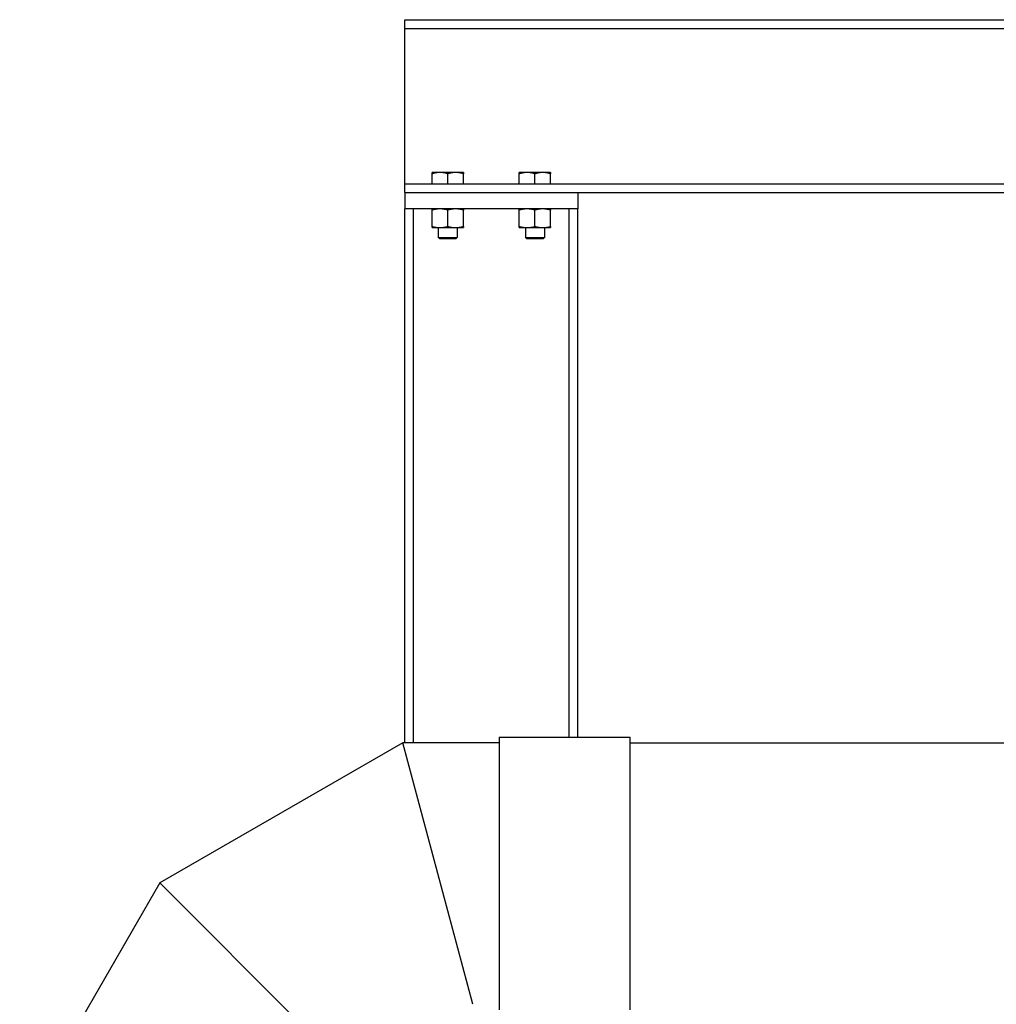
# Model space of a CAD drawing. Header units: inches. Extents: x 36 to 1719, y -84 to 1122.
# Tile 118 of 256: x 693 to 738, y 495 to 540. Entities that reach past the tile are written whole.
import ezdxf

# ---------------------------------------------------------------- set-up
doc = ezdxf.new("R2010")
doc.units = ezdxf.units.IN
doc.header["$LTSCALE"] = 48
doc.header["$MEASUREMENT"] = 0
doc.layers.add('Visible (ANSI)', color=7, linetype='Continuous', lineweight=30)

msp = doc.modelspace()

# ---------------------------------------------------------------- linework, layer by layer
at = {"layer": 'Visible (ANSI)'}
for p, q in [((711.01418, 539.71693), (886.94418, 539.71693)), ((711.01418, 539.31693), (711.01418, 539.71693)), ((711.01418, 539.31693), (886.94418, 539.31693)), ((711.01418, 538.91693), (711.01418, 539.31693)), ((711.01418, 532.58693), (711.01418, 538.91693)), ((711.01418, 532.18693), (711.01418, 532.58693)), ((712.61981, 532.7088), (712.26043, 532.7088)), ((712.26043, 532.18693), (712.26043, 532.64461)), ((713.33856, 532.7088), (712.61981, 532.7088)), ((712.97918, 532.18693), (712.97918, 532.64461)), ((713.69793, 532.7088), (713.33856, 532.7088)), ((713.69793, 532.18693), (713.69793, 532.64461)), ((716.61981, 532.7088), (716.26043, 532.7088)), ((716.26043, 532.18693), (716.26043, 532.64461)), ((717.33856, 532.7088), (716.61981, 532.7088)), ((716.97918, 532.18693), (716.97918, 532.64461)), ((717.69793, 532.7088), (717.33856, 532.7088)), ((717.69793, 532.18693), (717.69793, 532.64461)), ((711.01418, 532.18693), (886.94418, 532.18693)), ((711.01418, 531.78693), (711.01418, 532.18693)), ((711.01418, 531.78693), (886.94418, 531.78693)), ((711.01418, 531.78693), (711.01418, 531.03693)), ((718.94418, 531.78693), (718.94418, 531.03693)), ((711.41418, 531.03693), (711.01418, 531.03693)), ((711.01418, 506.54693), (711.01418, 531.03693)), ((711.41418, 506.54693), (711.41418, 531.03693)), ((718.54418, 531.03693), (711.41418, 531.03693)), ((712.26018, 530.22979), (712.26018, 530.98506)), ((712.97918, 530.22979), (712.97918, 530.98506)), ((713.69818, 530.22979), (713.69818, 530.98506)), ((716.26018, 530.22979), (716.26018, 530.98506)), ((716.97918, 530.22979), (716.97918, 530.98506)), ((717.69818, 530.22979), (717.69818, 530.98506)), ((718.94418, 531.03693), (718.54418, 531.03693)), ((718.54418, 506.79693), (718.54418, 531.03693)), ((718.94418, 506.79693), (718.94418, 531.03693)), ((712.26018, 530.17793), (712.61968, 530.17793)), ((712.54168, 530.17793), (712.54168, 529.73009)), ((712.61968, 530.17793), (713.33868, 530.17793)), ((713.33868, 530.17793), (713.69818, 530.17793)), ((713.41668, 530.17793), (713.41668, 529.73009)), ((716.26018, 530.17793), (716.61968, 530.17793)), ((716.54168, 530.17793), (716.54168, 529.73009)), ((716.61968, 530.17793), (717.33868, 530.17793)), ((717.33868, 530.17793), (717.69818, 530.17793)), ((717.41668, 530.17793), (717.41668, 529.73009)), ((712.60985, 529.66192), (712.54168, 529.73009)), ((712.54168, 529.73009), (713.41668, 529.73009)), ((713.34852, 529.66192), (712.60985, 529.66192)), ((713.34852, 529.66192), (713.41668, 529.73009)), ((716.60985, 529.66192), (716.54168, 529.73009)), ((716.54168, 529.73009), (717.41668, 529.73009)), ((717.34852, 529.66192), (716.60985, 529.66192)), ((717.34852, 529.66192), (717.41668, 529.73009)), ((710.9099, 506.54693), (699.77146, 500.11615)), ((714.12527, 494.54701), (710.9099, 506.54693)), ((715.34068, 506.54693), (710.9099, 506.54693)), ((714.12527, 494.54701), (710.9099, 506.54693)), ((715.34068, 506.79693), (721.34068, 506.79693)), ((715.34068, 506.79693), (715.34068, 494.29693)), ((721.34068, 494.29693), (721.34068, 506.79693)), ((721.34068, 506.54691), (780.35418, 506.54691)), ((699.77146, 500.11615), (693.34068, 488.97771)), ((708.55601, 491.3316), (699.77146, 500.11615)), ((708.55601, 491.3316), (699.77146, 500.11615))]:
    msp.add_line(p, q, dxfattribs=at)
for points in [[(712.26043, 532.64461), (712.26043, 532.7088), (712.26043, 532.7088)], [(712.61981, 532.7088), (712.45302, 532.7088), (712.26043, 532.64461)], [(712.97918, 532.64461), (712.78659, 532.7088), (712.61981, 532.7088)], [(713.33856, 532.7088), (713.17177, 532.7088), (712.97918, 532.64461)], [(713.69793, 532.64461), (713.50534, 532.7088), (713.33856, 532.7088)], [(713.69793, 532.7088), (713.69793, 532.7088), (713.69793, 532.64461)], [(716.26043, 532.64461), (716.26043, 532.7088), (716.26043, 532.7088)], [(716.61981, 532.7088), (716.45302, 532.7088), (716.26043, 532.64461)], [(716.97918, 532.64461), (716.78659, 532.7088), (716.61981, 532.7088)], [(717.33856, 532.7088), (717.17177, 532.7088), (716.97918, 532.64461)], [(717.69793, 532.64461), (717.50534, 532.7088), (717.33856, 532.7088)], [(717.69793, 532.7088), (717.69793, 532.7088), (717.69793, 532.64461)], [(712.26018, 530.98506), (712.26018, 531.03693), (712.26018, 531.03693)], [(712.61968, 531.03693), (712.45284, 531.03693), (712.26018, 530.98506)], [(712.97918, 530.98506), (712.78653, 531.03693), (712.61968, 531.03693)], [(713.33868, 531.03693), (713.17184, 531.03693), (712.97918, 530.98506)], [(713.69818, 530.98506), (713.50553, 531.03693), (713.33868, 531.03693)], [(713.69818, 531.03693), (713.69818, 531.03693), (713.69818, 530.98506)], [(716.26018, 530.98506), (716.26018, 531.03693), (716.26018, 531.03693)], [(716.61968, 531.03693), (716.45284, 531.03693), (716.26018, 530.98506)], [(716.97918, 530.98506), (716.78653, 531.03693), (716.61968, 531.03693)], [(717.33868, 531.03693), (717.17184, 531.03693), (716.97918, 530.98506)], [(717.69818, 530.98506), (717.50553, 531.03693), (717.33868, 531.03693)], [(717.69818, 531.03693), (717.69818, 531.03693), (717.69818, 530.98506)], [(712.26018, 530.17793), (712.26018, 530.17793), (712.26018, 530.22979)], [(712.26018, 530.22979), (712.45284, 530.17793), (712.61968, 530.17793)], [(712.61968, 530.17793), (712.78653, 530.17793), (712.97918, 530.22979)], [(712.97918, 530.22979), (713.17184, 530.17793), (713.33868, 530.17793)], [(713.33868, 530.17793), (713.50553, 530.17793), (713.69818, 530.22979)], [(713.69818, 530.22979), (713.69818, 530.17793), (713.69818, 530.17793)], [(716.26018, 530.17793), (716.26018, 530.17793), (716.26018, 530.22979)], [(716.26018, 530.22979), (716.45284, 530.17793), (716.61968, 530.17793)], [(716.61968, 530.17793), (716.78653, 530.17793), (716.97918, 530.22979)], [(716.97918, 530.22979), (717.17184, 530.17793), (717.33868, 530.17793)], [(717.33868, 530.17793), (717.50553, 530.17793), (717.69818, 530.22979)], [(717.69818, 530.22979), (717.69818, 530.17793), (717.69818, 530.17793)]]:
    msp.add_rational_spline(points, [1, 1.0379548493, 1], degree=2, dxfattribs=at)

doc.saveas('drawing.dxf')
